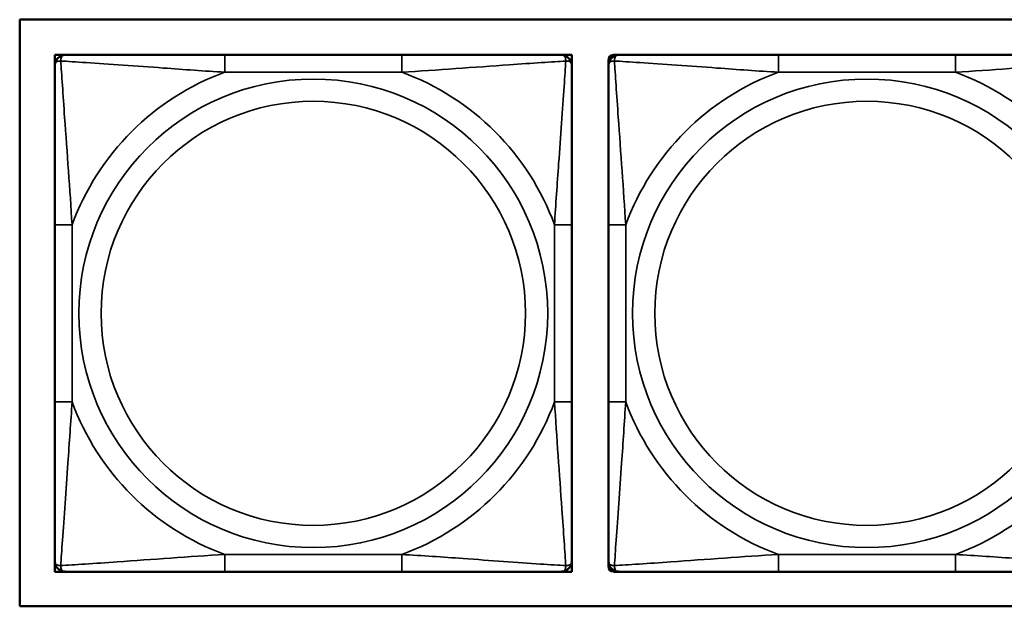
# Model space of a CAD drawing. Header units: inches. Extents: x 23.7 to 69.9, y 6 to 64.2.
# Tile 50 of 158: x 56.177 to 57.302, y 12.787 to 13.458. Entities that reach past the tile are written whole.
import ezdxf

# ---------------------------------------------------------------- set-up
doc = ezdxf.new("R2010")
doc.units = ezdxf.units.IN
doc.header["$MEASUREMENT"] = 0
doc.layers.add('Visible (ANSI)', color=7, linetype='Continuous', lineweight=50)
doc.layers.add('Visible Narrow (ANSI)', color=7, linetype='Continuous', lineweight=35)

msp = doc.modelspace()

# ---------------------------------------------------------------- linework, layer by layer
at = {"layer": 'Visible (ANSI)'}
for p, q in [((56.1772, 12.7872), (56.1772, 13.4578)), ((56.1772, 13.4578), (58.7454, 13.4578)), ((56.2173, 13.4174), (56.2291, 13.4174)), ((56.2173, 13.4056), (56.2173, 13.4174)), ((56.6137, 13.4174), (56.4114, 13.4174)), ((56.796, 13.4174), (56.8078, 13.4174)), ((56.8078, 13.4174), (56.8078, 13.4056)), ((56.8498, 13.4056), (56.8498, 13.4115)), ((56.8557, 13.4174), (56.8617, 13.4174)), ((57.2463, 13.4174), (57.044, 13.4174)), ((56.2173, 13.2233), (56.2173, 13.021)), ((56.8078, 13.021), (56.8078, 13.2233)), ((56.8498, 13.2233), (56.8498, 13.021)), ((56.2173, 12.8268), (56.2173, 12.8387)), ((56.8078, 12.8387), (56.8078, 12.8268)), ((56.8498, 12.8328), (56.8498, 12.8387)), ((56.2291, 12.8268), (56.2173, 12.8268)), ((56.4114, 12.8268), (56.6137, 12.8268)), ((56.8078, 12.8268), (56.796, 12.8268)), ((56.8617, 12.8268), (56.8557, 12.8268)), ((57.044, 12.8268), (57.2463, 12.8268)), ((58.7454, 12.7872), (56.1772, 12.7872))]:
    msp.add_line(p, q, dxfattribs=at)
for centre, radius, start, end in [((56.2291, 13.4056), 0.0118, 90, 180), ((56.796, 13.4056), 0.0118, 0, 90), ((56.8557, 13.4115), 0.00591, 90, 180), ((56.8617, 13.4056), 0.0118, 90, 180), ((56.2291, 12.8387), 0.0118, 180, 270), ((56.796, 12.8387), 0.0118, 270, 0), ((56.8617, 12.8387), 0.0118, 180, 270), ((56.8557, 12.8328), 0.00591, 180, 270)]:
    msp.add_arc(centre, radius, start, end, dxfattribs=at)
for points, knots in [([(56.4114, 13.4174), (56.3878, 13.4174), (56.3638, 13.4174), (56.3404, 13.4174), (56.3097, 13.4174), (56.2789, 13.4174), (56.2556, 13.4174), (56.2436, 13.4174), (56.234, 13.4174), (56.2291, 13.4174)], [0.2569537, 0.2569537, 0.2569537, 0.2569537, 0.4371919, 0.4371919, 0.4371919, 0.6739428, 0.6739428, 0.6739428, 0.7963818, 0.7963818, 0.7963818, 0.7963818]), ([(56.796, 13.4174), (56.7903, 13.4174), (56.7778, 13.4174), (56.7626, 13.4174), (56.7392, 13.4174), (56.71, 13.4174), (56.681, 13.4174), (56.6588, 13.4174), (56.6361, 13.4174), (56.6137, 13.4174)], [-0.7968224, -0.7968224, -0.7968224, -0.7968224, -0.6514613, -0.6514613, -0.6514613, -0.427691, -0.427691, -0.427691, -0.2569517, -0.2569517, -0.2569517, -0.2569517]), ([(57.044, 13.4174), (57.0203, 13.4174), (56.9963, 13.4174), (56.973, 13.4174), (56.9423, 13.4174), (56.9114, 13.4174), (56.8882, 13.4174), (56.8761, 13.4174), (56.8665, 13.4174), (56.8617, 13.4174)], [0.2569537, 0.2569537, 0.2569537, 0.2569537, 0.4371919, 0.4371919, 0.4371919, 0.6739428, 0.6739428, 0.6739428, 0.7963818, 0.7963818, 0.7963818, 0.7963818]), ([(57.4286, 13.4174), (57.4228, 13.4174), (57.4104, 13.4174), (57.3951, 13.4174), (57.3717, 13.4174), (57.3426, 13.4174), (57.3135, 13.4174), (57.2913, 13.4174), (57.2687, 13.4174), (57.2463, 13.4174)], [-0.7968224, -0.7968224, -0.7968224, -0.7968224, -0.6514613, -0.6514613, -0.6514613, -0.427691, -0.427691, -0.427691, -0.2569517, -0.2569517, -0.2569517, -0.2569517]), ([(56.2173, 13.4056), (56.2173, 13.3999), (56.2173, 13.3874), (56.2173, 13.3721), (56.2173, 13.3487), (56.2173, 13.3196), (56.2173, 13.2905), (56.2173, 13.2683), (56.2173, 13.2457), (56.2173, 13.2233)], [-0.7968224, -0.7968224, -0.7968224, -0.7968224, -0.6514613, -0.6514613, -0.6514613, -0.427691, -0.427691, -0.427691, -0.2569517, -0.2569517, -0.2569517, -0.2569517]), ([(56.8078, 13.2233), (56.8078, 13.2469), (56.8078, 13.2709), (56.8078, 13.2943), (56.8078, 13.325), (56.8078, 13.3558), (56.8078, 13.3791), (56.8078, 13.3911), (56.8078, 13.4007), (56.8078, 13.4056)], [0.2569537, 0.2569537, 0.2569537, 0.2569537, 0.4371919, 0.4371919, 0.4371919, 0.6739428, 0.6739428, 0.6739428, 0.7963818, 0.7963818, 0.7963818, 0.7963818]), ([(56.8498, 13.4056), (56.8498, 13.3999), (56.8498, 13.3874), (56.8498, 13.3721), (56.8498, 13.3487), (56.8498, 13.3196), (56.8498, 13.2905), (56.8498, 13.2683), (56.8498, 13.2457), (56.8498, 13.2233)], [-0.7968224, -0.7968224, -0.7968224, -0.7968224, -0.6514613, -0.6514613, -0.6514613, -0.427691, -0.427691, -0.427691, -0.2569517, -0.2569517, -0.2569517, -0.2569517]), ([(56.2173, 13.021), (56.2173, 12.9973), (56.2173, 12.9733), (56.2173, 12.95), (56.2173, 12.9193), (56.2173, 12.8884), (56.2173, 12.8652), (56.2173, 12.8531), (56.2173, 12.8435), (56.2173, 12.8387)], [0.2569537, 0.2569537, 0.2569537, 0.2569537, 0.4371919, 0.4371919, 0.4371919, 0.6739428, 0.6739428, 0.6739428, 0.7963818, 0.7963818, 0.7963818, 0.7963818]), ([(56.8078, 12.8387), (56.8078, 12.8444), (56.8078, 12.8569), (56.8078, 12.8721), (56.8078, 12.8955), (56.8078, 12.9247), (56.8078, 12.9537), (56.8078, 12.9759), (56.8078, 12.9986), (56.8078, 13.021)], [-0.7968224, -0.7968224, -0.7968224, -0.7968224, -0.6514613, -0.6514613, -0.6514613, -0.427691, -0.427691, -0.427691, -0.2569517, -0.2569517, -0.2569517, -0.2569517]), ([(56.8498, 13.021), (56.8498, 12.9973), (56.8498, 12.9733), (56.8498, 12.95), (56.8498, 12.9193), (56.8498, 12.8884), (56.8498, 12.8652), (56.8498, 12.8531), (56.8498, 12.8435), (56.8498, 12.8387)], [0.2569537, 0.2569537, 0.2569537, 0.2569537, 0.4371919, 0.4371919, 0.4371919, 0.6739428, 0.6739428, 0.6739428, 0.7963818, 0.7963818, 0.7963818, 0.7963818]), ([(56.2291, 12.8268), (56.2348, 12.8268), (56.2473, 12.8268), (56.2625, 12.8268), (56.286, 12.8268), (56.3151, 12.8268), (56.3442, 12.8268), (56.3664, 12.8268), (56.389, 12.8268), (56.4114, 12.8268)], [-0.7968224, -0.7968224, -0.7968224, -0.7968224, -0.6514613, -0.6514613, -0.6514613, -0.427691, -0.427691, -0.427691, -0.2569517, -0.2569517, -0.2569517, -0.2569517]), ([(56.6137, 12.8268), (56.6374, 12.8268), (56.6614, 12.8268), (56.6847, 12.8268), (56.7154, 12.8268), (56.7463, 12.8268), (56.7695, 12.8268), (56.7816, 12.8268), (56.7912, 12.8268), (56.796, 12.8268)], [0.2569537, 0.2569537, 0.2569537, 0.2569537, 0.4371919, 0.4371919, 0.4371919, 0.6739428, 0.6739428, 0.6739428, 0.7963818, 0.7963818, 0.7963818, 0.7963818]), ([(56.8617, 12.8268), (56.8674, 12.8268), (56.8799, 12.8268), (56.8951, 12.8268), (56.9185, 12.8268), (56.9476, 12.8268), (56.9767, 12.8268), (56.9989, 12.8268), (57.0216, 12.8268), (57.044, 12.8268)], [-0.7968224, -0.7968224, -0.7968224, -0.7968224, -0.6514613, -0.6514613, -0.6514613, -0.427691, -0.427691, -0.427691, -0.2569517, -0.2569517, -0.2569517, -0.2569517]), ([(57.2463, 12.8268), (57.2699, 12.8268), (57.2939, 12.8268), (57.3173, 12.8268), (57.348, 12.8268), (57.3788, 12.8268), (57.4021, 12.8268), (57.4141, 12.8268), (57.4237, 12.8268), (57.4286, 12.8268)], [0.2569537, 0.2569537, 0.2569537, 0.2569537, 0.4371919, 0.4371919, 0.4371919, 0.6739428, 0.6739428, 0.6739428, 0.7963818, 0.7963818, 0.7963818, 0.7963818])]:
    msp.add_open_spline(points, degree=3, knots=knots, dxfattribs=at)
at = {"layer": 'Visible Narrow (ANSI)'}
for p, q in [((56.4114, 13.4174), (56.4114, 13.3977)), ((56.6137, 13.4174), (56.6137, 13.3977)), ((57.044, 13.4174), (57.044, 13.3977)), ((57.2463, 13.4174), (57.2463, 13.3977)), ((56.4114, 13.3977), (56.6137, 13.3977)), ((57.044, 13.3977), (57.2463, 13.3977)), ((56.2173, 13.2233), (56.237, 13.2233)), ((56.237, 13.021), (56.237, 13.2233)), ((56.7882, 13.2233), (56.7882, 13.021)), ((56.8078, 13.2233), (56.7882, 13.2233)), ((56.8498, 13.2233), (56.8695, 13.2233)), ((56.8695, 13.021), (56.8695, 13.2233)), ((56.2173, 13.021), (56.237, 13.021)), ((56.8078, 13.021), (56.7882, 13.021)), ((56.8498, 13.021), (56.8695, 13.021)), ((56.6137, 12.8465), (56.4114, 12.8465)), ((56.4114, 12.8268), (56.4114, 12.8465)), ((56.6137, 12.8268), (56.6137, 12.8465)), ((57.2463, 12.8465), (57.044, 12.8465)), ((57.044, 12.8268), (57.044, 12.8465)), ((57.2463, 12.8268), (57.2463, 12.8465))]:
    msp.add_line(p, q, dxfattribs=at)
for centre, radius in [((56.5126, 13.1221), 0.2678), ((57.1451, 13.1221), 0.2678), ((56.5126, 13.1221), 0.2424), ((57.1451, 13.1221), 0.2424)]:
    msp.add_circle(centre, radius, dxfattribs=at)
for centre, start, end in [((56.5126, 13.1221), 110.1547, 159.8453), ((56.5126, 13.1221), 20.1547, 69.8453), ((57.1451, 13.1221), 110.1547, 159.8453), ((57.1451, 13.1221), 20.1547, 69.8453), ((56.5126, 13.1221), 200.1547, 249.8453), ((56.5126, 13.1221), 290.1547, 339.8453), ((57.1451, 13.1221), 200.1547, 249.8453), ((57.1451, 13.1221), 290.1547, 339.8453)]:
    msp.add_arc(centre, 0.2936, start, end, dxfattribs=at)
for points, knots in [([(56.2173, 13.4056), (56.2173, 13.4061), (56.2174, 13.4066), (56.2176, 13.4075), (56.2178, 13.4079), (56.2182, 13.4085), (56.2183, 13.4087), (56.2187, 13.409), (56.2188, 13.4091), (56.2192, 13.4094), (56.2195, 13.4096), (56.2204, 13.4101), (56.2211, 13.4103), (56.2225, 13.4105), (56.2233, 13.4106), (56.2241, 13.4105)], [-0.0532704, -0.0532704, -0.0532704, -0.0532704, -0.04377373, -0.04377373, -0.03521335, -0.03521335, -0.02986312, -0.02986312, -0.02651922, -0.02651922, -0.01983142, -0.01983142, -0.00913095, -0.00913095, 0.00023197, 0.00023197, 0.00023197, 0.00023197]), ([(56.2241, 13.4105), (56.2241, 13.4114), (56.2242, 13.4121), (56.2244, 13.4136), (56.2246, 13.4143), (56.2251, 13.4152), (56.2252, 13.4155), (56.2256, 13.4159), (56.2257, 13.416), (56.226, 13.4163), (56.2262, 13.4165), (56.2268, 13.4169), (56.2272, 13.4171), (56.2281, 13.4173), (56.2286, 13.4174), (56.2291, 13.4174)], [-0.00023197, -0.00023197, -0.00023197, -0.00023197, 0.00913095, 0.00913095, 0.01983142, 0.01983142, 0.02651922, 0.02651922, 0.02986312, 0.02986312, 0.03521335, 0.03521335, 0.04377373, 0.04377373, 0.0532704, 0.0532704, 0.0532704, 0.0532704]), ([(56.2241, 13.4105), (56.2318, 13.4101), (56.2418, 13.4094), (56.2788, 13.4069), (56.3106, 13.4047), (56.3648, 13.4008), (56.3881, 13.3991), (56.4114, 13.3977)], [-0.7478145, -0.7478145, -0.7478145, -0.7478145, -0.6493253, -0.6493253, -0.427691, -0.427691, -0.2569537, -0.2569537, -0.2569537, -0.2569537]), ([(56.237, 13.2233), (56.2346, 13.2637), (56.2313, 13.3061), (56.2267, 13.3718), (56.2251, 13.3962), (56.2241, 13.4105)], [0.2569517, 0.2569517, 0.2569517, 0.2569517, 0.5559983, 0.5559983, 0.7482818, 0.7482818, 0.7482818, 0.7482818]), ([(56.6137, 13.3977), (56.6542, 13.4001), (56.6966, 13.4034), (56.7622, 13.408), (56.7866, 13.4096), (56.801, 13.4105)], [0.2569517, 0.2569517, 0.2569517, 0.2569517, 0.5559983, 0.5559983, 0.7482818, 0.7482818, 0.7482818, 0.7482818]), ([(56.801, 13.4105), (56.8005, 13.4029), (56.7999, 13.3929), (56.7974, 13.3558), (56.7951, 13.3241), (56.7912, 13.2699), (56.7896, 13.2466), (56.7882, 13.2233)], [-0.7478145, -0.7478145, -0.7478145, -0.7478145, -0.6493253, -0.6493253, -0.427691, -0.427691, -0.2569537, -0.2569537, -0.2569537, -0.2569537]), ([(56.796, 13.4174), (56.7966, 13.4174), (56.7971, 13.4173), (56.798, 13.4171), (56.7983, 13.4169), (56.7989, 13.4165), (56.7991, 13.4163), (56.7994, 13.416), (56.7996, 13.4159), (56.7999, 13.4155), (56.8001, 13.4152), (56.8005, 13.4143), (56.8007, 13.4136), (56.801, 13.4121), (56.801, 13.4114), (56.801, 13.4105)], [-0.0532704, -0.0532704, -0.0532704, -0.0532704, -0.04377373, -0.04377373, -0.03521335, -0.03521335, -0.02986312, -0.02986312, -0.02651922, -0.02651922, -0.01983142, -0.01983142, -0.00913095, -0.00913095, 0.00023197, 0.00023197, 0.00023197, 0.00023197]), ([(56.801, 13.4105), (56.8018, 13.4106), (56.8026, 13.4105), (56.804, 13.4103), (56.8047, 13.4101), (56.8056, 13.4096), (56.8059, 13.4094), (56.8063, 13.4091), (56.8065, 13.409), (56.8068, 13.4087), (56.807, 13.4085), (56.8073, 13.4079), (56.8075, 13.4075), (56.8078, 13.4066), (56.8078, 13.4061), (56.8078, 13.4056)], [-0.00023197, -0.00023197, -0.00023197, -0.00023197, 0.00913095, 0.00913095, 0.01983142, 0.01983142, 0.02651922, 0.02651922, 0.02986312, 0.02986312, 0.03521335, 0.03521335, 0.04377373, 0.04377373, 0.0532704, 0.0532704, 0.0532704, 0.0532704]), ([(56.8498, 13.4056), (56.8498, 13.4061), (56.8499, 13.4066), (56.8502, 13.4075), (56.8503, 13.4079), (56.8507, 13.4085), (56.8509, 13.4087), (56.8512, 13.409), (56.8513, 13.4091), (56.8518, 13.4094), (56.8521, 13.4096), (56.853, 13.4101), (56.8537, 13.4103), (56.8551, 13.4105), (56.8559, 13.4106), (56.8567, 13.4105)], [-0.0532704, -0.0532704, -0.0532704, -0.0532704, -0.04377373, -0.04377373, -0.03521335, -0.03521335, -0.02986312, -0.02986312, -0.02651922, -0.02651922, -0.01983142, -0.01983142, -0.00913095, -0.00913095, 0.00023197, 0.00023197, 0.00023197, 0.00023197]), ([(56.8567, 13.4105), (56.8567, 13.4114), (56.8567, 13.4121), (56.857, 13.4136), (56.8572, 13.4143), (56.8576, 13.4152), (56.8578, 13.4155), (56.8581, 13.4159), (56.8582, 13.416), (56.8586, 13.4163), (56.8588, 13.4165), (56.8593, 13.4169), (56.8597, 13.4171), (56.8606, 13.4173), (56.8611, 13.4174), (56.8617, 13.4174)], [-0.00023197, -0.00023197, -0.00023197, -0.00023197, 0.00913095, 0.00913095, 0.01983142, 0.01983142, 0.02651922, 0.02651922, 0.02986312, 0.02986312, 0.03521335, 0.03521335, 0.04377373, 0.04377373, 0.0532704, 0.0532704, 0.0532704, 0.0532704]), ([(56.8567, 13.4105), (56.8643, 13.4101), (56.8744, 13.4094), (56.9114, 13.4069), (56.9431, 13.4047), (56.9974, 13.4008), (57.0206, 13.3991), (57.044, 13.3977)], [-0.7478145, -0.7478145, -0.7478145, -0.7478145, -0.6493253, -0.6493253, -0.427691, -0.427691, -0.2569537, -0.2569537, -0.2569537, -0.2569537]), ([(56.8695, 13.2233), (56.8671, 13.2637), (56.8638, 13.3061), (56.8592, 13.3718), (56.8576, 13.3962), (56.8567, 13.4105)], [0.2569517, 0.2569517, 0.2569517, 0.2569517, 0.5559983, 0.5559983, 0.7482818, 0.7482818, 0.7482818, 0.7482818]), ([(57.2463, 13.3977), (57.2867, 13.4001), (57.3291, 13.4034), (57.3948, 13.408), (57.4192, 13.4096), (57.4335, 13.4105)], [0.2569517, 0.2569517, 0.2569517, 0.2569517, 0.5559983, 0.5559983, 0.7482818, 0.7482818, 0.7482818, 0.7482818]), ([(56.2241, 12.8337), (56.2246, 12.8414), (56.2253, 12.8514), (56.2278, 12.8884), (56.23, 12.9201), (56.2339, 12.9744), (56.2356, 12.9976), (56.237, 13.021)], [-0.7478145, -0.7478145, -0.7478145, -0.7478145, -0.6493253, -0.6493253, -0.427691, -0.427691, -0.2569537, -0.2569537, -0.2569537, -0.2569537]), ([(56.7882, 13.021), (56.7906, 12.9805), (56.7938, 12.9381), (56.7985, 12.8725), (56.8001, 12.8481), (56.801, 12.8337)], [0.2569517, 0.2569517, 0.2569517, 0.2569517, 0.5559983, 0.5559983, 0.7482818, 0.7482818, 0.7482818, 0.7482818]), ([(56.8567, 12.8337), (56.8572, 12.8414), (56.8578, 12.8514), (56.8603, 12.8884), (56.8626, 12.9201), (56.8665, 12.9744), (56.8681, 12.9976), (56.8695, 13.021)], [-0.7478145, -0.7478145, -0.7478145, -0.7478145, -0.6493253, -0.6493253, -0.427691, -0.427691, -0.2569537, -0.2569537, -0.2569537, -0.2569537]), ([(56.4114, 12.8465), (56.3709, 12.8441), (56.3286, 12.8408), (56.2629, 12.8362), (56.2385, 12.8346), (56.2241, 12.8337)], [0.2569517, 0.2569517, 0.2569517, 0.2569517, 0.5559983, 0.5559983, 0.7482818, 0.7482818, 0.7482818, 0.7482818]), ([(56.801, 12.8337), (56.7933, 12.8342), (56.7833, 12.8348), (56.7463, 12.8373), (56.7146, 12.8396), (56.6603, 12.8435), (56.6371, 12.8451), (56.6137, 12.8465)], [-0.7478145, -0.7478145, -0.7478145, -0.7478145, -0.6493253, -0.6493253, -0.427691, -0.427691, -0.2569537, -0.2569537, -0.2569537, -0.2569537]), ([(57.044, 12.8465), (57.0035, 12.8441), (56.9611, 12.8408), (56.8955, 12.8362), (56.8711, 12.8346), (56.8567, 12.8337)], [0.2569517, 0.2569517, 0.2569517, 0.2569517, 0.5559983, 0.5559983, 0.7482818, 0.7482818, 0.7482818, 0.7482818]), ([(57.4335, 12.8337), (57.4259, 12.8342), (57.4159, 12.8348), (57.3788, 12.8373), (57.3471, 12.8396), (57.2929, 12.8435), (57.2696, 12.8451), (57.2463, 12.8465)], [-0.7478145, -0.7478145, -0.7478145, -0.7478145, -0.6493253, -0.6493253, -0.427691, -0.427691, -0.2569537, -0.2569537, -0.2569537, -0.2569537]), ([(56.2241, 12.8337), (56.2233, 12.8337), (56.2225, 12.8337), (56.2211, 12.834), (56.2204, 12.8342), (56.2195, 12.8346), (56.2192, 12.8348), (56.2188, 12.8351), (56.2187, 12.8352), (56.2183, 12.8356), (56.2182, 12.8358), (56.2178, 12.8363), (56.2176, 12.8367), (56.2174, 12.8376), (56.2173, 12.8381), (56.2173, 12.8387)], [-0.00023197, -0.00023197, -0.00023197, -0.00023197, 0.00913095, 0.00913095, 0.01983142, 0.01983142, 0.02651922, 0.02651922, 0.02986312, 0.02986312, 0.03521335, 0.03521335, 0.04377373, 0.04377373, 0.0532704, 0.0532704, 0.0532704, 0.0532704]), ([(56.8078, 12.8387), (56.8078, 12.8381), (56.8078, 12.8376), (56.8075, 12.8367), (56.8073, 12.8363), (56.807, 12.8358), (56.8068, 12.8356), (56.8065, 12.8352), (56.8063, 12.8351), (56.8059, 12.8348), (56.8056, 12.8346), (56.8047, 12.8342), (56.804, 12.834), (56.8026, 12.8337), (56.8018, 12.8337), (56.801, 12.8337)], [-0.0532704, -0.0532704, -0.0532704, -0.0532704, -0.04377373, -0.04377373, -0.03521335, -0.03521335, -0.02986312, -0.02986312, -0.02651922, -0.02651922, -0.01983142, -0.01983142, -0.00913095, -0.00913095, 0.00023197, 0.00023197, 0.00023197, 0.00023197]), ([(56.8567, 12.8337), (56.8559, 12.8337), (56.8551, 12.8337), (56.8537, 12.834), (56.853, 12.8342), (56.8521, 12.8346), (56.8518, 12.8348), (56.8513, 12.8351), (56.8512, 12.8352), (56.8509, 12.8356), (56.8507, 12.8358), (56.8503, 12.8363), (56.8502, 12.8367), (56.8499, 12.8376), (56.8498, 12.8381), (56.8498, 12.8387)], [-0.00023197, -0.00023197, -0.00023197, -0.00023197, 0.00913095, 0.00913095, 0.01983142, 0.01983142, 0.02651922, 0.02651922, 0.02986312, 0.02986312, 0.03521335, 0.03521335, 0.04377373, 0.04377373, 0.0532704, 0.0532704, 0.0532704, 0.0532704]), ([(56.2291, 12.8268), (56.2286, 12.8268), (56.2281, 12.8269), (56.2272, 12.8272), (56.2268, 12.8273), (56.2262, 12.8277), (56.226, 12.8279), (56.2257, 12.8282), (56.2256, 12.8283), (56.2252, 12.8288), (56.2251, 12.8291), (56.2246, 12.83), (56.2244, 12.8307), (56.2242, 12.8321), (56.2241, 12.8329), (56.2241, 12.8337)], [-0.0532704, -0.0532704, -0.0532704, -0.0532704, -0.04377373, -0.04377373, -0.03521335, -0.03521335, -0.02986312, -0.02986312, -0.02651922, -0.02651922, -0.01983142, -0.01983142, -0.00913095, -0.00913095, 0.00023197, 0.00023197, 0.00023197, 0.00023197]), ([(56.801, 12.8337), (56.801, 12.8329), (56.801, 12.8321), (56.8007, 12.8307), (56.8005, 12.83), (56.8001, 12.8291), (56.7999, 12.8288), (56.7996, 12.8283), (56.7994, 12.8282), (56.7991, 12.8279), (56.7989, 12.8277), (56.7983, 12.8273), (56.798, 12.8272), (56.7971, 12.8269), (56.7966, 12.8268), (56.796, 12.8268)], [-0.00023197, -0.00023197, -0.00023197, -0.00023197, 0.00913095, 0.00913095, 0.01983142, 0.01983142, 0.02651922, 0.02651922, 0.02986312, 0.02986312, 0.03521335, 0.03521335, 0.04377373, 0.04377373, 0.0532704, 0.0532704, 0.0532704, 0.0532704]), ([(56.8617, 12.8268), (56.8611, 12.8268), (56.8606, 12.8269), (56.8597, 12.8272), (56.8593, 12.8273), (56.8588, 12.8277), (56.8586, 12.8279), (56.8582, 12.8282), (56.8581, 12.8283), (56.8578, 12.8288), (56.8576, 12.8291), (56.8572, 12.83), (56.857, 12.8307), (56.8567, 12.8321), (56.8567, 12.8329), (56.8567, 12.8337)], [-0.0532704, -0.0532704, -0.0532704, -0.0532704, -0.04377373, -0.04377373, -0.03521335, -0.03521335, -0.02986312, -0.02986312, -0.02651922, -0.02651922, -0.01983142, -0.01983142, -0.00913095, -0.00913095, 0.00023197, 0.00023197, 0.00023197, 0.00023197])]:
    msp.add_open_spline(points, degree=3, knots=knots, dxfattribs=at)

doc.saveas('drawing.dxf')
